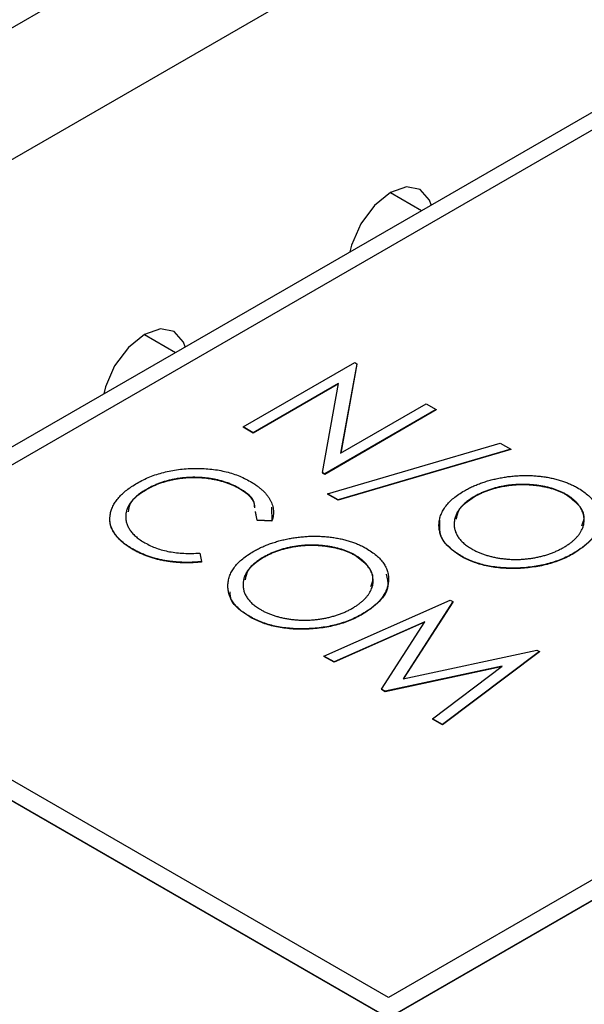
# Model space of a CAD drawing. Header units: millimetres. Extents: x 0 to 420, y 0 to 297.
# Tile 50 of 57: x 351.88 to 354.72, y 252.32 to 257.27. Entities that reach past the tile are written whole.
import ezdxf

# ---------------------------------------------------------------- set-up
doc = ezdxf.new("R2010")
doc.units = ezdxf.units.MM

msp = doc.modelspace()

# ---------------------------------------------------------------- linework, layer by layer
at = {"color": 7, "linetype": 'Continuous', "lineweight": 25}
for p, q in [((348.5691, 255.3471), (356.4886, 259.9189)), ((349.1437, 255.0153), (357.0632, 259.5872)), ((350.5732, 254.3942), (358.4928, 258.9661)), ((350.7266, 254.3926), (358.6815, 258.9849)), ((353.7318, 252.2516), (362.3938, 257.2521)), ((362.217, 257.2521), (353.7318, 252.3536)), ((353.7318, 252.2495), (362.3938, 257.25)), ((353.001, 255.2247), (353.5623, 255.5487)), ((353.5729, 255.5426), (353.4911, 255.0922)), ((353.5729, 255.5406), (353.4915, 255.0924)), ((353.5623, 255.5487), (353.5729, 255.5426)), ((353.5729, 255.5426), (353.5729, 255.5406)), ((353.4813, 255.4438), (353.0514, 255.1956)), ((353.4809, 255.4415), (353.0514, 255.1936)), ((353.3997, 254.9945), (353.4813, 255.4438)), ((353.4911, 255.0922), (353.9221, 255.341)), ((353.9221, 255.341), (353.9725, 255.3119)), ((353.9725, 255.3119), (353.4112, 254.9879)), ((353.9725, 255.3099), (353.4112, 254.9859)), ((353.9725, 255.3119), (353.9725, 255.3099)), ((353.0514, 255.1956), (353.001, 255.2247)), ((353.001, 255.2247), (353.001, 255.2226)), ((353.0514, 255.1936), (353.001, 255.2226)), ((353.0514, 255.1956), (353.0514, 255.1936)), ((353.4256, 254.8882), (354.2932, 255.1434)), ((354.2932, 255.1434), (354.3466, 255.1125)), ((354.3466, 255.1125), (353.479, 254.8574)), ((354.3466, 255.1105), (353.479, 254.8553)), ((354.3466, 255.1125), (354.3466, 255.1105)), ((353.4112, 254.9879), (353.3997, 254.9945)), ((353.3997, 254.9945), (353.3997, 254.9925)), ((353.4112, 254.9859), (353.3997, 254.9925)), ((353.4112, 254.9879), (353.4112, 254.9859)), ((352.5144, 254.9105), (352.5144, 254.9085)), ((352.9789, 254.9172), (352.9789, 254.9152)), ((353.479, 254.8574), (353.4256, 254.8882)), ((353.4256, 254.8882), (353.4256, 254.8862)), ((353.479, 254.8553), (353.4256, 254.8862)), ((353.479, 254.8574), (353.479, 254.8553)), ((354.1645, 254.8744), (354.1645, 254.8724)), ((354.6261, 254.8847), (354.6261, 254.8827)), ((353.071, 254.756), (353.0631, 254.7994)), ((353.0678, 254.7718), (353.0631, 254.7973)), ((353.1432, 254.8206), (353.1459, 254.7497)), ((353.1459, 254.7517), (353.071, 254.756)), ((353.071, 254.756), (353.071, 254.7539)), ((353.1459, 254.7497), (353.071, 254.7539)), ((353.1459, 254.7517), (353.1459, 254.7497)), ((352.4484, 254.6086), (352.4484, 254.6066)), ((352.7832, 254.5898), (352.791, 254.5468)), ((353.1028, 254.5689), (353.1028, 254.5669)), ((353.5644, 254.5792), (353.5644, 254.5771)), ((354.0957, 254.5761), (354.0957, 254.5741)), ((354.6635, 254.5892), (354.6635, 254.5872)), ((352.791, 254.5468), (352.791, 254.5447)), ((353.4072, 254.0717), (354.043, 254.3527)), ((354.043, 254.3527), (354.0555, 254.3455)), ((354.0555, 254.3455), (353.8066, 253.9575)), ((354.0555, 254.3435), (353.8081, 253.9578)), ((354.0555, 254.3455), (354.0555, 254.3435)), ((353.0339, 254.2706), (353.0339, 254.2686)), ((353.6017, 254.2837), (353.6017, 254.2817)), ((353.9145, 254.2441), (353.458, 254.0424)), ((353.9127, 254.2413), (353.458, 254.0404)), ((353.6966, 253.9047), (353.9145, 254.2441)), ((353.458, 254.0424), (353.4072, 254.0717)), ((353.4072, 254.0717), (353.4072, 254.0697)), ((353.458, 254.0404), (353.4072, 254.0697)), ((353.8066, 253.9575), (354.4787, 254.1012)), ((354.4911, 254.0941), (354.0045, 253.727)), ((354.4911, 254.092), (354.0045, 253.7249)), ((354.4787, 254.1012), (354.4911, 254.0941)), ((354.4911, 254.0941), (354.4911, 254.092)), ((353.7318, 252.3536), (350.815, 254.0375)), ((353.458, 254.0424), (353.458, 254.0404)), ((354.3031, 254.0198), (353.7151, 253.894)), ((354.2993, 254.017), (353.7151, 253.892)), ((353.9536, 253.7563), (354.3031, 254.0198)), ((350.7266, 253.9864), (353.7318, 252.2516)), ((350.7266, 253.9844), (353.7318, 252.2495)), ((353.7151, 253.894), (353.6966, 253.9047)), ((353.6966, 253.9047), (353.6966, 253.9026)), ((353.7151, 253.892), (353.6966, 253.9026)), ((353.7151, 253.894), (353.7151, 253.892)), ((354.0045, 253.727), (353.9536, 253.7563)), ((353.9536, 253.7563), (353.9536, 253.7542)), ((354.0045, 253.7249), (353.9536, 253.7542)), ((354.0045, 253.727), (354.0045, 253.7249))]:
    msp.add_line(p, q, dxfattribs=at)
at = {"color": 8, "linetype": 'Continuous', "lineweight": 25}
for p, q in [((353.742, 256.4043), (353.8986, 256.3139)), ((352.5046, 255.6899), (352.6611, 255.5995))]:
    msp.add_line(p, q, dxfattribs=at)
at = {"color": 7, "linetype": 'Continuous', "lineweight": 25, "flags": 128}
for points in [[(353.9468, 256.3417), (353.9381, 256.3662), (353.8921, 256.4191), (353.8232, 256.4325), (353.7421, 256.4043), (353.6609, 256.3388), (353.5921, 256.2459), (353.5461, 256.1399), (353.5374, 256.1054)], [(352.7093, 255.6274), (352.7006, 255.6518), (352.6546, 255.7048), (352.5858, 255.7181), (352.5046, 255.6899), (352.4235, 255.6244), (352.3546, 255.5316), (352.3086, 255.4256), (352.2999, 255.391)]]:
    msp.add_lwpolyline(points, dxfattribs=at)
at = {"color": 7, "linetype": 'Continuous', "lineweight": 25}
for points, knots in [([(352.4678, 254.9418), (352.4782, 254.9475), (352.4985, 254.9587), (352.5314, 254.9733), (352.5655, 254.9859), (352.6008, 254.9962), (352.6375, 255.0045), (352.6754, 255.0105), (352.7146, 255.0144), (352.7546, 255.0162), (352.7946, 255.0159), (352.8336, 255.0133), (352.8712, 255.0082), (352.9076, 255.0011), (352.9425, 254.9916), (352.9759, 254.9798), (353.0081, 254.9659), (353.0278, 254.9551), (353.0378, 254.9497)], [0, 0, 0, 0, 0.067236, 0.132194, 0.195391, 0.257388, 0.318778, 0.380515, 0.442528, 0.505942, 0.569171, 0.630524, 0.690882, 0.750747, 0.811024, 0.872201, 0.934998, 1, 1, 1, 1]), ([(352.9789, 254.9172), (352.9737, 254.9201), (352.9633, 254.9259), (352.9465, 254.9337), (352.9292, 254.9409), (352.9111, 254.9473), (352.8923, 254.9529), (352.8728, 254.958), (352.8526, 254.962), (352.8319, 254.9655), (352.8108, 254.9681), (352.7896, 254.9699), (352.7685, 254.9709), (352.7475, 254.9711), (352.7265, 254.9704), (352.7057, 254.9689), (352.6848, 254.9667), (352.6642, 254.9635), (352.6437, 254.9597), (352.6238, 254.9549), (352.6041, 254.9495), (352.5852, 254.9431), (352.5666, 254.9362), (352.5486, 254.9284), (352.5311, 254.9199), (352.52, 254.9137), (352.5144, 254.9105)], [0, 0, 0, 0, 0.042053, 0.08339, 0.12445, 0.165455, 0.206308, 0.247105, 0.288552, 0.330304, 0.372004, 0.413242, 0.453943, 0.494519, 0.534931, 0.575377, 0.616226, 0.657481, 0.699058, 0.740597, 0.782516, 0.824792, 0.867458, 0.910545, 0.95488, 1, 1, 1, 1]), ([(352.9789, 254.9152), (352.9737, 254.9181), (352.9633, 254.9239), (352.9465, 254.9316), (352.9292, 254.9388), (352.9111, 254.9453), (352.8923, 254.9509), (352.8728, 254.9559), (352.8526, 254.96), (352.8319, 254.9635), (352.8108, 254.966), (352.7896, 254.9679), (352.7685, 254.9688), (352.7475, 254.969), (352.7265, 254.9684), (352.7057, 254.9669), (352.6848, 254.9646), (352.6642, 254.9615), (352.6437, 254.9576), (352.6238, 254.9528), (352.6041, 254.9474), (352.5852, 254.941), (352.5666, 254.9342), (352.5486, 254.9263), (352.5311, 254.9178), (352.52, 254.9116), (352.5144, 254.9085)], [0, 0, 0, 0, 0.042053, 0.08339, 0.12445, 0.165455, 0.206308, 0.247105, 0.288552, 0.330304, 0.372004, 0.413242, 0.453943, 0.494519, 0.534931, 0.575377, 0.616226, 0.657481, 0.699058, 0.740597, 0.782516, 0.824792, 0.867458, 0.910545, 0.95488, 1, 1, 1, 1]), ([(353.0378, 254.9497), (353.0436, 254.9462), (353.0552, 254.9393), (353.0711, 254.9284), (353.0856, 254.9172), (353.0987, 254.9057), (353.1106, 254.8939), (353.121, 254.8818), (353.1298, 254.8694), (353.1374, 254.8567), (353.1436, 254.8439), (353.1482, 254.8309), (353.1515, 254.8179), (353.1533, 254.8047), (353.1536, 254.7915), (353.1526, 254.7783), (353.1502, 254.765), (353.1473, 254.7561), (353.1459, 254.7517)], [0, 0, 0, 0, 0.066993, 0.132924, 0.197185, 0.260778, 0.323495, 0.38569, 0.447641, 0.50944, 0.571321, 0.632219, 0.693087, 0.75382, 0.814671, 0.875574, 0.937668, 1, 1, 1, 1]), ([(354.1139, 254.9034), (354.1207, 254.9072), (354.1341, 254.9147), (354.1556, 254.9251), (354.1777, 254.9347), (354.2008, 254.9433), (354.2245, 254.9511), (354.249, 254.9581), (354.2743, 254.9641), (354.3001, 254.9693), (354.3262, 254.9736), (354.3525, 254.9767), (354.3785, 254.9791), (354.4045, 254.9802), (354.4303, 254.9803), (354.4561, 254.9796), (354.4817, 254.9778), (354.5071, 254.9749), (354.532, 254.9712), (354.5561, 254.9663), (354.5793, 254.9608), (354.6017, 254.9542), (354.623, 254.9468), (354.6435, 254.9385), (354.6632, 254.9295), (354.6754, 254.9226), (354.6815, 254.9192)], [0, 0, 0, 0, 0.044811, 0.089011, 0.13275, 0.176233, 0.219272, 0.262324, 0.305647, 0.348979, 0.392242, 0.43461, 0.476184, 0.517236, 0.558165, 0.598792, 0.639668, 0.680638, 0.721467, 0.761759, 0.801482, 0.840953, 0.880381, 0.919726, 0.959716, 1, 1, 1, 1]), ([(352.3333, 254.7884), (352.335, 254.7955), (352.3384, 254.8096), (352.3477, 254.8302), (352.3599, 254.8503), (352.3752, 254.8698), (352.3937, 254.8888), (352.4152, 254.9072), (352.4399, 254.925), (352.4584, 254.9362), (352.4678, 254.9418)], [0, 0, 0, 0, 0.122252, 0.243417, 0.364286, 0.485776, 0.609799, 0.736237, 0.865845, 1, 1, 1, 1]), ([(352.5144, 254.9105), (352.5063, 254.9056), (352.4904, 254.896), (352.4697, 254.8804), (352.4518, 254.8644), (352.4373, 254.8476), (352.4257, 254.8304), (352.4175, 254.8125), (352.4119, 254.7941), (352.4099, 254.7753), (352.4109, 254.7566), (352.4148, 254.7382), (352.4224, 254.7204), (352.4328, 254.7032), (352.4465, 254.6867), (352.4636, 254.6708), (352.4835, 254.6554), (352.4991, 254.646), (352.5071, 254.6412)], [0, 0, 0, 0, 0.067401, 0.132224, 0.195289, 0.257251, 0.318235, 0.379391, 0.44103, 0.503867, 0.566601, 0.627859, 0.68817, 0.748279, 0.808709, 0.870426, 0.934121, 1, 1, 1, 1]), ([(352.5144, 254.9085), (352.4807, 254.8868), (352.43, 254.8542), (352.424, 254.8116), (352.422, 254.7972)], [0, 0, 0, 0, 0.664409, 1, 1, 1, 1]), ([(353.0597, 254.8176), (353.059, 254.8297), (353.0567, 254.8681), (353.0105, 254.8973), (352.9789, 254.9172)], [0, 0, 0, 0, 0.316413, 1, 1, 1, 1]), ([(353.0593, 254.8175), (353.0586, 254.829), (353.0562, 254.8666), (353.0106, 254.8953), (352.9789, 254.9152)], [0, 0, 0, 0, 0.304183, 1, 1, 1, 1]), ([(354.0957, 254.5761), (354.0865, 254.5817), (354.0684, 254.5928), (354.0453, 254.611), (354.0256, 254.6299), (354.0099, 254.6498), (353.998, 254.6706), (353.9902, 254.6923), (353.9861, 254.7149), (353.9856, 254.7381), (353.9891, 254.7613), (353.9958, 254.7841), (354.0066, 254.806), (354.0209, 254.8272), (354.0385, 254.8476), (354.0601, 254.8671), (354.085, 254.886), (354.1042, 254.8975), (354.1139, 254.9034)], [0, 0, 0, 0, 0.063524, 0.12488, 0.185155, 0.244833, 0.304627, 0.365038, 0.42717, 0.49127, 0.555588, 0.618668, 0.681008, 0.742903, 0.805249, 0.868474, 0.933217, 1, 1, 1, 1]), ([(354.6261, 254.8847), (354.6212, 254.8875), (354.6115, 254.8929), (354.5954, 254.9002), (354.5788, 254.907), (354.5614, 254.9131), (354.543, 254.9184), (354.5239, 254.9231), (354.504, 254.927), (354.4834, 254.9303), (354.4623, 254.9327), (354.4412, 254.9345), (354.4201, 254.9354), (354.399, 254.9354), (354.3779, 254.9348), (354.3569, 254.9331), (354.3359, 254.9308), (354.3149, 254.9276), (354.2943, 254.9236), (354.2741, 254.9188), (354.2544, 254.9134), (354.2353, 254.9071), (354.2168, 254.9), (354.1987, 254.8923), (354.1812, 254.8838), (354.1701, 254.8776), (354.1645, 254.8744)], [0, 0, 0, 0, 0.03995, 0.0795, 0.119093, 0.158657, 0.198399, 0.238808, 0.279786, 0.32152, 0.363502, 0.404857, 0.44612, 0.487051, 0.528052, 0.569347, 0.610814, 0.653126, 0.695625, 0.737937, 0.780228, 0.823259, 0.86624, 0.91006, 0.95448, 1, 1, 1, 1]), ([(354.6261, 254.8827), (354.6212, 254.8854), (354.6115, 254.8909), (354.5954, 254.8982), (354.5788, 254.905), (354.5614, 254.911), (354.543, 254.9164), (354.5239, 254.921), (354.504, 254.925), (354.4834, 254.9282), (354.4623, 254.9306), (354.4412, 254.9325), (354.4201, 254.9334), (354.399, 254.9334), (354.3779, 254.9327), (354.3569, 254.931), (354.3359, 254.9287), (354.3149, 254.9256), (354.2943, 254.9215), (354.2741, 254.9168), (354.2544, 254.9113), (354.2353, 254.9051), (354.2168, 254.8979), (354.1987, 254.8903), (354.1812, 254.8817), (354.1701, 254.8755), (354.1645, 254.8724)], [0, 0, 0, 0, 0.03995, 0.0795, 0.119093, 0.158657, 0.198399, 0.238808, 0.279786, 0.32152, 0.363502, 0.404857, 0.44612, 0.487051, 0.528052, 0.569347, 0.610814, 0.653126, 0.695625, 0.737937, 0.780228, 0.823259, 0.86624, 0.91006, 0.95448, 1, 1, 1, 1]), ([(354.6815, 254.9192), (354.6908, 254.9135), (354.7093, 254.9023), (354.7331, 254.8839), (354.7532, 254.8647), (354.7691, 254.8446), (354.7812, 254.8236), (354.7896, 254.8019), (354.7937, 254.7793), (354.7943, 254.7561), (354.7911, 254.7329), (354.7839, 254.7101), (354.7733, 254.688), (354.7587, 254.6667), (354.7407, 254.6461), (354.7186, 254.6262), (354.693, 254.6071), (354.6734, 254.5953), (354.6635, 254.5892)], [0, 0, 0, 0, 0.064108, 0.126023, 0.186638, 0.246162, 0.305779, 0.366055, 0.427385, 0.490645, 0.554456, 0.616941, 0.678972, 0.74068, 0.803325, 0.866865, 0.932418, 1, 1, 1, 1]), ([(354.1645, 254.8744), (354.1566, 254.8697), (354.141, 254.8603), (354.1208, 254.845), (354.1033, 254.8291), (354.0891, 254.8125), (354.0777, 254.7954), (354.0696, 254.7776), (354.0642, 254.7592), (354.0621, 254.7405), (354.0626, 254.7218), (354.0663, 254.7036), (354.0732, 254.6861), (354.0825, 254.6694), (354.0952, 254.6534), (354.111, 254.6383), (354.1294, 254.6237), (354.1439, 254.615), (354.1512, 254.6105)], [0, 0, 0, 0, 0.067527, 0.132732, 0.196155, 0.259075, 0.321014, 0.38343, 0.446356, 0.511, 0.575065, 0.637117, 0.697775, 0.757283, 0.816581, 0.876505, 0.937466, 1, 1, 1, 1]), ([(354.1645, 254.8724), (354.132, 254.8512), (354.0818, 254.8184), (354.0753, 254.7755), (354.073, 254.7604)], [0, 0, 0, 0, 0.645862, 1, 1, 1, 1]), ([(354.6132, 254.6184), (354.6186, 254.6216), (354.6292, 254.6279), (354.6438, 254.6379), (354.6569, 254.6483), (354.6691, 254.6588), (354.6795, 254.6698), (354.689, 254.6809), (354.697, 254.6924), (354.7037, 254.7042), (354.7091, 254.7161), (354.7131, 254.7282), (354.7155, 254.7403), (354.7167, 254.7524), (354.7163, 254.7645), (354.7146, 254.7767), (354.7116, 254.789), (354.7069, 254.8012), (354.7012, 254.8132), (354.6941, 254.8248), (354.6859, 254.836), (354.6764, 254.8467), (354.6656, 254.8569), (354.6536, 254.8666), (354.6407, 254.8761), (354.631, 254.8818), (354.6261, 254.8847)], [0, 0, 0, 0, 0.044919, 0.089049, 0.132275, 0.174971, 0.217124, 0.258746, 0.300505, 0.342468, 0.384106, 0.425334, 0.466347, 0.507134, 0.548086, 0.589165, 0.630971, 0.673318, 0.715608, 0.757161, 0.797874, 0.838221, 0.878704, 0.918923, 0.959105, 1, 1, 1, 1]), ([(354.7047, 254.7265), (354.7098, 254.7396), (354.7234, 254.774), (354.6957, 254.8315), (354.6493, 254.8656), (354.6261, 254.8827)], [0, 0, 0, 0, 0.235825, 0.618141, 1, 1, 1, 1]), ([(352.4484, 254.6086), (352.4429, 254.6119), (352.432, 254.6183), (352.4171, 254.6284), (352.4031, 254.6386), (352.3905, 254.6491), (352.3788, 254.6596), (352.3687, 254.6704), (352.3596, 254.6814), (352.3517, 254.6925), (352.3452, 254.7039), (352.3398, 254.7155), (352.3357, 254.7272), (352.3327, 254.7391), (352.3309, 254.7512), (352.3303, 254.7634), (352.3311, 254.7759), (352.3326, 254.7842), (352.3333, 254.7884)], [0, 0, 0, 0, 0.068335, 0.135464, 0.200567, 0.264774, 0.327263, 0.389343, 0.450083, 0.510699, 0.570569, 0.630747, 0.691051, 0.751063, 0.812002, 0.873718, 0.936106, 1, 1, 1, 1]), ([(352.4484, 254.6066), (352.4429, 254.6098), (352.432, 254.6162), (352.4171, 254.6264), (352.4031, 254.6366), (352.3905, 254.647), (352.3788, 254.6576), (352.3687, 254.6684), (352.3596, 254.6794), (352.3517, 254.6905), (352.3452, 254.7019), (352.3398, 254.7134), (352.3357, 254.7251), (352.3327, 254.737), (352.3309, 254.7491), (352.3303, 254.7614), (352.3311, 254.7738), (352.3326, 254.7822), (352.3333, 254.7864)], [0, 0, 0, 0, 0.068335, 0.135464, 0.200567, 0.264774, 0.327263, 0.389343, 0.450083, 0.510699, 0.570569, 0.630747, 0.691051, 0.751063, 0.812002, 0.873718, 0.936106, 1, 1, 1, 1]), ([(354.0957, 254.5741), (354.058, 254.6014), (353.9848, 254.6546), (353.9888, 254.7223), (353.9908, 254.7552)], [0, 0, 0, 0, 0.514419, 1, 1, 1, 1]), ([(354.7892, 254.7342), (354.7895, 254.7323), (354.794, 254.7037), (354.7518, 254.6488), (354.6929, 254.6078), (354.6635, 254.5872)], [0, 0, 0, 0, 0.032902, 0.516192, 1, 1, 1, 1]), ([(353.0522, 254.5979), (353.0589, 254.6017), (353.0724, 254.6092), (353.0939, 254.6196), (353.116, 254.6292), (353.1391, 254.6377), (353.1628, 254.6456), (353.1872, 254.6526), (353.2125, 254.6586), (353.2384, 254.6638), (353.2645, 254.6681), (353.2908, 254.6712), (353.3168, 254.6735), (353.3428, 254.6747), (353.3686, 254.6748), (353.3944, 254.674), (353.42, 254.6722), (353.4454, 254.6693), (353.4703, 254.6657), (353.4943, 254.6608), (353.5176, 254.6552), (353.5399, 254.6487), (353.5613, 254.6413), (353.5817, 254.633), (353.6015, 254.6239), (353.6136, 254.6171), (353.6197, 254.6137)], [0, 0, 0, 0, 0.044811, 0.089011, 0.13275, 0.176233, 0.219272, 0.262324, 0.305647, 0.348979, 0.392242, 0.43461, 0.476184, 0.517236, 0.558165, 0.598792, 0.639668, 0.680638, 0.721467, 0.761759, 0.801482, 0.840953, 0.880381, 0.919726, 0.959716, 1, 1, 1, 1]), ([(352.791, 254.5468), (352.7832, 254.546), (352.7676, 254.5445), (352.7441, 254.5431), (352.7209, 254.5426), (352.6979, 254.5429), (352.6751, 254.544), (352.6524, 254.5459), (352.63, 254.5485), (352.6078, 254.552), (352.586, 254.5563), (352.5646, 254.5613), (352.5439, 254.5673), (352.5235, 254.5738), (352.504, 254.5815), (352.4847, 254.5896), (352.4661, 254.5987), (352.4543, 254.6053), (352.4484, 254.6086)], [0, 0, 0, 0, 0.063585, 0.126708, 0.188659, 0.249975, 0.311192, 0.37222, 0.433278, 0.494952, 0.556533, 0.617862, 0.679818, 0.741991, 0.804834, 0.868423, 0.93368, 1, 1, 1, 1]), ([(352.791, 254.5447), (352.7832, 254.544), (352.7676, 254.5424), (352.7441, 254.5411), (352.7209, 254.5406), (352.6979, 254.5408), (352.6751, 254.542), (352.6524, 254.5438), (352.63, 254.5465), (352.6078, 254.55), (352.586, 254.5543), (352.5646, 254.5593), (352.5439, 254.5652), (352.5235, 254.5718), (352.504, 254.5794), (352.4847, 254.5876), (352.4661, 254.5967), (352.4543, 254.6033), (352.4484, 254.6066)], [0, 0, 0, 0, 0.063585, 0.126708, 0.188659, 0.249975, 0.311192, 0.37222, 0.433278, 0.494952, 0.556533, 0.617862, 0.679818, 0.741991, 0.804834, 0.868423, 0.93368, 1, 1, 1, 1]), ([(352.5071, 254.6412), (352.5163, 254.6362), (352.5344, 254.6264), (352.5648, 254.6141), (352.5968, 254.604), (352.6307, 254.5964), (352.6664, 254.5911), (352.7038, 254.5882), (352.7431, 254.5876), (352.7696, 254.5891), (352.7832, 254.5898)], [0, 0, 0, 0, 0.1259, 0.248079, 0.368237, 0.488157, 0.609636, 0.7344, 0.864047, 1, 1, 1, 1]), ([(353.0339, 254.2706), (353.0247, 254.2762), (353.0066, 254.2872), (352.9835, 254.3054), (352.9639, 254.3244), (352.9482, 254.3443), (352.9363, 254.3651), (352.9285, 254.3868), (352.9244, 254.4094), (352.9239, 254.4326), (352.9273, 254.4558), (352.934, 254.4786), (352.9448, 254.5005), (352.9591, 254.5217), (352.9768, 254.5421), (352.9984, 254.5616), (353.0233, 254.5804), (353.0424, 254.592), (353.0522, 254.5979)], [0, 0, 0, 0, 0.063524, 0.1248797, 0.1851554, 0.2448328, 0.3046269, 0.3650375, 0.4271695, 0.4912698, 0.5555883, 0.6186682, 0.681008, 0.7429033, 0.8052492, 0.8684741, 0.9332171, 1, 1, 1, 1]), ([(353.5644, 254.5792), (353.5595, 254.5819), (353.5497, 254.5874), (353.5337, 254.5947), (353.5171, 254.6015), (353.4996, 254.6075), (353.4813, 254.6129), (353.4622, 254.6176), (353.4422, 254.6215), (353.4216, 254.6248), (353.4006, 254.6272), (353.3795, 254.629), (353.3584, 254.6299), (353.3373, 254.6299), (353.3162, 254.6293), (353.2952, 254.6276), (353.2741, 254.6252), (353.2532, 254.6221), (353.2326, 254.618), (353.2124, 254.6133), (353.1927, 254.6078), (353.1736, 254.6016), (353.155, 254.5945), (353.1369, 254.5868), (353.1194, 254.5782), (353.1084, 254.572), (353.1028, 254.5689)], [0, 0, 0, 0, 0.03995, 0.0795, 0.119093, 0.158657, 0.198399, 0.238808, 0.279786, 0.32152, 0.363502, 0.404857, 0.44612, 0.487051, 0.528052, 0.569347, 0.610814, 0.653126, 0.695625, 0.737937, 0.780228, 0.823259, 0.86624, 0.91006, 0.95448, 1, 1, 1, 1]), ([(353.5644, 254.5771), (353.5595, 254.5799), (353.5497, 254.5854), (353.5337, 254.5927), (353.5171, 254.5995), (353.4996, 254.6055), (353.4813, 254.6108), (353.4622, 254.6155), (353.4422, 254.6195), (353.4216, 254.6227), (353.4006, 254.6251), (353.3795, 254.6269), (353.3584, 254.6278), (353.3373, 254.6279), (353.3162, 254.6272), (353.2952, 254.6255), (353.2741, 254.6232), (353.2532, 254.62), (353.2326, 254.616), (353.2124, 254.6113), (353.1927, 254.6058), (353.1736, 254.5995), (353.155, 254.5924), (353.1369, 254.5847), (353.1194, 254.5762), (353.1084, 254.57), (353.1028, 254.5669)], [0, 0, 0, 0, 0.03995, 0.0795, 0.119093, 0.158657, 0.198399, 0.238808, 0.279786, 0.32152, 0.363502, 0.404857, 0.44612, 0.487051, 0.528052, 0.569347, 0.610814, 0.653126, 0.695625, 0.737937, 0.780228, 0.823259, 0.86624, 0.91006, 0.95448, 1, 1, 1, 1]), ([(353.6197, 254.6137), (353.6291, 254.608), (353.6476, 254.5967), (353.6714, 254.5783), (353.6914, 254.5592), (353.7074, 254.5391), (353.7194, 254.5181), (353.7279, 254.4964), (353.732, 254.4737), (353.7326, 254.4506), (353.7294, 254.4273), (353.7222, 254.4046), (353.7116, 254.3825), (353.697, 254.3612), (353.6789, 254.3405), (353.6568, 254.3207), (353.6312, 254.3015), (353.6117, 254.2897), (353.6017, 254.2837)], [0, 0, 0, 0, 0.064108, 0.126023, 0.186638, 0.246162, 0.305779, 0.366055, 0.427385, 0.490645, 0.554456, 0.616941, 0.678972, 0.74068, 0.803325, 0.866865, 0.932418, 1, 1, 1, 1]), ([(354.1512, 254.6105), (354.1564, 254.6077), (354.1666, 254.6019), (354.1831, 254.5942), (354.2002, 254.5871), (354.218, 254.5809), (354.2366, 254.5753), (354.2557, 254.5704), (354.2757, 254.5663), (354.2961, 254.563), (354.3169, 254.5604), (354.3378, 254.5586), (354.3587, 254.5576), (354.3796, 254.5575), (354.4006, 254.5583), (354.4215, 254.5599), (354.4425, 254.5622), (354.4633, 254.5655), (354.4839, 254.5694), (354.504, 254.5741), (354.5235, 254.5797), (354.5427, 254.5859), (354.5611, 254.593), (354.5792, 254.6006), (354.5966, 254.6091), (354.6076, 254.6153), (354.6132, 254.6184)], [0, 0, 0, 0, 0.041666, 0.082893, 0.123569, 0.164199, 0.204301, 0.245034, 0.286018, 0.327309, 0.368812, 0.409597, 0.450086, 0.490663, 0.531323, 0.572234, 0.613562, 0.655577, 0.697657, 0.739828, 0.781876, 0.824465, 0.867302, 0.91067, 0.954942, 1, 1, 1, 1]), ([(353.1028, 254.5689), (353.0948, 254.5641), (353.0793, 254.5547), (353.059, 254.5394), (353.0416, 254.5236), (353.0274, 254.507), (353.0159, 254.4899), (353.0078, 254.4721), (353.0024, 254.4537), (353.0003, 254.4349), (353.0009, 254.4162), (353.0046, 254.398), (353.0114, 254.3806), (353.0208, 254.3638), (353.0335, 254.3479), (353.0493, 254.3328), (353.0676, 254.3182), (353.0821, 254.3094), (353.0895, 254.305)], [0, 0, 0, 0, 0.067527, 0.132732, 0.196155, 0.259075, 0.321014, 0.38343, 0.446356, 0.511, 0.575065, 0.637117, 0.697775, 0.757283, 0.816581, 0.876505, 0.937466, 1, 1, 1, 1]), ([(353.1028, 254.5669), (353.0703, 254.5457), (353.0201, 254.5128), (353.0135, 254.47), (353.0112, 254.4548)], [0, 0, 0, 0, 0.645847, 1, 1, 1, 1]), ([(353.5515, 254.3129), (353.5568, 254.3161), (353.5674, 254.3224), (353.5821, 254.3324), (353.5952, 254.3428), (353.6073, 254.3533), (353.6178, 254.3642), (353.6273, 254.3754), (353.6352, 254.3869), (353.642, 254.3987), (353.6474, 254.4106), (353.6513, 254.4226), (353.6538, 254.4347), (353.6549, 254.4468), (353.6546, 254.459), (353.6529, 254.4712), (353.6499, 254.4835), (353.6452, 254.4957), (353.6395, 254.5077), (353.6323, 254.5193), (353.6241, 254.5305), (353.6146, 254.5412), (353.6039, 254.5514), (353.5919, 254.5611), (353.579, 254.5705), (353.5693, 254.5763), (353.5644, 254.5792)], [0, 0, 0, 0, 0.044919, 0.089049, 0.132275, 0.174971, 0.217124, 0.258746, 0.300505, 0.342468, 0.384106, 0.425334, 0.466347, 0.507134, 0.548086, 0.589165, 0.630971, 0.673318, 0.715608, 0.757161, 0.797874, 0.838221, 0.878704, 0.918923, 0.959105, 1, 1, 1, 1]), ([(353.6429, 254.4209), (353.6481, 254.434), (353.6617, 254.4684), (353.634, 254.526), (353.5876, 254.5601), (353.5644, 254.5771)], [0, 0, 0, 0, 0.235825, 0.618141, 1, 1, 1, 1]), ([(354.6635, 254.5892), (354.6531, 254.5836), (354.6328, 254.5723), (354.5998, 254.5577), (354.5656, 254.545), (354.5301, 254.5346), (354.4932, 254.5262), (354.4549, 254.52), (354.4154, 254.5158), (354.3751, 254.5139), (354.3349, 254.514), (354.2958, 254.5162), (354.2583, 254.5207), (354.2223, 254.5273), (354.1881, 254.5363), (354.1554, 254.5473), (354.1242, 254.5605), (354.1053, 254.5709), (354.0957, 254.5761)], [0, 0, 0, 0, 0.067676, 0.133308, 0.197164, 0.260044, 0.322297, 0.384875, 0.448118, 0.512522, 0.576512, 0.638504, 0.698603, 0.757964, 0.817071, 0.876579, 0.937335, 1, 1, 1, 1]), ([(354.6635, 254.5872), (354.6531, 254.5815), (354.6328, 254.5703), (354.5998, 254.5556), (354.5656, 254.543), (354.5301, 254.5325), (354.4932, 254.5241), (354.4549, 254.518), (354.4154, 254.5138), (354.3751, 254.5118), (354.3349, 254.5119), (354.2958, 254.5141), (354.2583, 254.5187), (354.2223, 254.5253), (354.1881, 254.5343), (354.1554, 254.5453), (354.1242, 254.5585), (354.1053, 254.5688), (354.0957, 254.5741)], [0, 0, 0, 0, 0.067676, 0.133308, 0.197164, 0.260044, 0.322297, 0.384875, 0.448118, 0.512522, 0.576512, 0.638504, 0.698603, 0.757964, 0.817071, 0.876579, 0.937335, 1, 1, 1, 1]), ([(353.7197, 254.4841), (353.7251, 254.4637), (353.7376, 254.4166), (353.6925, 254.3433), (353.632, 254.3022), (353.6017, 254.2817)], [0, 0, 0, 0, 0.274616, 0.637114, 1, 1, 1, 1]), ([(353.0339, 254.2686), (352.9936, 254.2954), (352.9374, 254.3328), (352.9365, 254.3807), (352.9362, 254.3942)], [0, 0, 0, 0, 0.717364, 1, 1, 1, 1]), ([(353.0895, 254.305), (353.0946, 254.3021), (353.1049, 254.2964), (353.1213, 254.2886), (353.1385, 254.2816), (353.1563, 254.2753), (353.1748, 254.2697), (353.194, 254.2649), (353.2139, 254.2608), (353.2344, 254.2574), (353.2552, 254.2548), (353.2761, 254.2531), (353.2969, 254.2521), (353.3179, 254.2519), (353.3388, 254.2528), (353.3598, 254.2543), (353.3808, 254.2566), (353.4016, 254.2599), (353.4222, 254.2639), (353.4423, 254.2686), (353.4618, 254.2742), (353.4809, 254.2803), (353.4994, 254.2874), (353.5175, 254.2951), (353.5349, 254.3036), (353.5459, 254.3098), (353.5515, 254.3129)], [0, 0, 0, 0, 0.041666, 0.082893, 0.123569, 0.164199, 0.204301, 0.245034, 0.286018, 0.327309, 0.368812, 0.409597, 0.450086, 0.490663, 0.531323, 0.572234, 0.613562, 0.655577, 0.697657, 0.739828, 0.781876, 0.824465, 0.867302, 0.91067, 0.954942, 1, 1, 1, 1]), ([(353.6017, 254.2837), (353.5914, 254.278), (353.5711, 254.2668), (353.5381, 254.2521), (353.5039, 254.2395), (353.4683, 254.229), (353.4314, 254.2206), (353.3932, 254.2145), (353.3537, 254.2103), (353.3133, 254.2083), (353.2731, 254.2084), (353.234, 254.2107), (353.1965, 254.2152), (353.1605, 254.2218), (353.1263, 254.2308), (353.0936, 254.2418), (353.0624, 254.255), (353.0435, 254.2654), (353.0339, 254.2706)], [0, 0, 0, 0, 0.067676, 0.133308, 0.197164, 0.260044, 0.322297, 0.384875, 0.448118, 0.512522, 0.576512, 0.638504, 0.698603, 0.757964, 0.817071, 0.876579, 0.937335, 1, 1, 1, 1]), ([(353.6017, 254.2817), (353.5914, 254.276), (353.5711, 254.2648), (353.5381, 254.2501), (353.5039, 254.2375), (353.4683, 254.227), (353.4314, 254.2186), (353.3932, 254.2125), (353.3537, 254.2083), (353.3133, 254.2063), (353.2731, 254.2064), (353.234, 254.2086), (353.1965, 254.2132), (353.1605, 254.2197), (353.1263, 254.2287), (353.0936, 254.2398), (353.0624, 254.253), (353.0435, 254.2633), (353.0339, 254.2686)], [0, 0, 0, 0, 0.067676, 0.133308, 0.197164, 0.260044, 0.322297, 0.384875, 0.448118, 0.512522, 0.576512, 0.638504, 0.698603, 0.757964, 0.817071, 0.876579, 0.937335, 1, 1, 1, 1])]:
    msp.add_open_spline(points, degree=3, knots=knots, dxfattribs=at)

doc.saveas('drawing.dxf')
